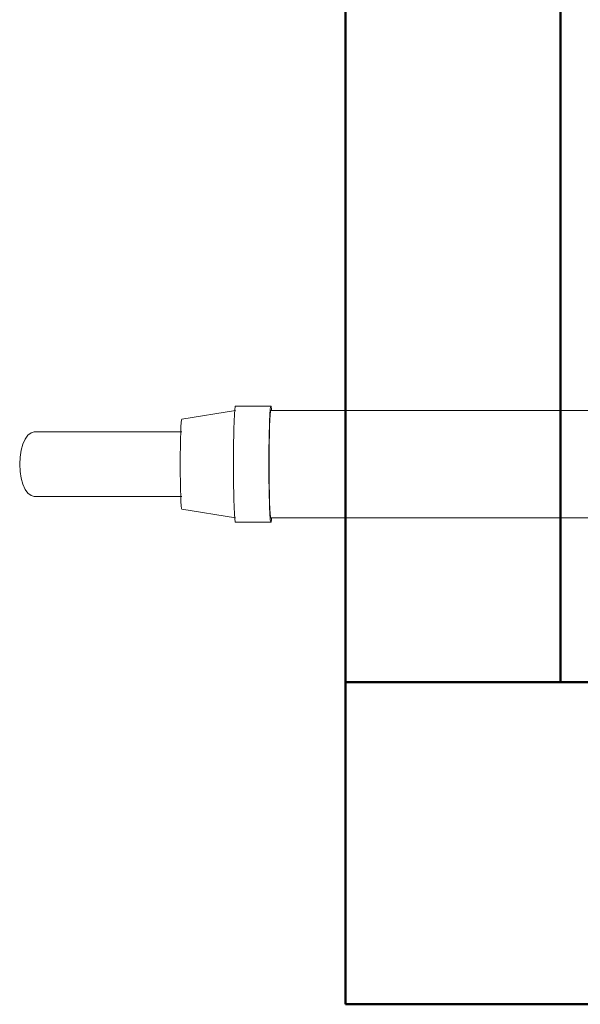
# Model space of a CAD drawing. Header units: millimetres. Extents: x -121 to 87583, y 4737 to 43333.
# Tile 2 of 86: x 40633 to 41155, y 35476 to 36393. Entities that reach past the tile are written whole.
import ezdxf

# ---------------------------------------------------------------- set-up
doc = ezdxf.new("R2010")
doc.units = ezdxf.units.MM
doc.linetypes.add('ADSK_Скрыто', pattern=[300, 150, -150])
for name, color, linetype, lineweight in [('A-COLS-____-MCUT', 52, 'Continuous', 50), ('A-COLS-____-OTLN', 52, 'Continuous', 20), ('A-DETL-____-HDLN', 90, 'ADSK_Скрыто', 9), ('A-WALL-____-MCUT', 113, 'Continuous', 50), ('A-WALL-____-OTLN', 113, 'Continuous', 20), ('M-EQPM-____-OTLN', 50, 'Continuous', 20)]:
    doc.layers.add(name, color=color, linetype=linetype, lineweight=lineweight)

# ---------------------------------------------------------------- blocks, each defined once
blk = doc.blocks.new('Прямая форма - 83 new-608781-В_Этаж 01_Водопровод')
at = {"layer": 'A-COLS-____-MCUT', "color": 253}
for p, q in [((150, 150), (-150, 150)), ((-150, 150), (-150, -150)), ((150, -150), (150, 150)), ((-150, -150), (150, -150))]:
    blk.add_line(p, q, dxfattribs=at)
blk = doc.blocks.new('Прямая форма - CRE - 002-608782-В_Этаж 01_Водопровод')
blk.add_blockref('Прямая форма - 83 new-608781-В_Этаж 01_Водопровод', (0, 0))
blk = doc.blocks.new('Прямая форма - 83 new-609213-В_Этаж 01_Водопровод')
at = {"layer": 'A-WALL-____-MCUT', "color": 253}
for p, q in [((1400, 0), (0, 0)), ((0, 0), (0, -200)), ((0, -200), (1400, -200))]:
    blk.add_line(p, q, dxfattribs=at)
blk = doc.blocks.new('Прямая форма - SW - 008-609214-В_Этаж 01_Водопровод')
blk.add_blockref('Прямая форма - 83 new-609213-В_Этаж 01_Водопровод', (0, 0))
blk = doc.blocks.new('83 new_ifc_RVT-1-В_Этаж 01_Водопровод')
at = {"layer": 'A-COLS-____-OTLN', "color": 9, "lineweight": 20}
blk.add_blockref('Прямая форма - CRE - 002-608782-В_Этаж 01_Водопровод', (21060.28, 35625.83), dxfattribs=at)
at = {"layer": 'A-WALL-____-OTLN', "color": 9, "lineweight": 20, "rotation": 90}
blk.add_blockref('Прямая форма - SW - 008-609214-В_Этаж 01_Водопровод', (20910.28, 35775.83), dxfattribs=at)
blk = doc.blocks.new('daa-oborudovanie-komplektkoaksialnogodymoxoda-sudliniteliami-1 - 60_100-1656877-В_Этаж 01_Водопровод')
at = {"layer": 'A-DETL-____-HDLN', "color": 92, "flags": 128}
blk.add_lwpolyline([(64.77, 50), (61.06, 50), (57.41, 50), (53.82, 50), (51.74, 50)], dxfattribs=at)
at = {"layer": 'A-DETL-____-HDLN', "color": 92}
blk.add_arc((0, 0), 73, 43.36054, 49.50449, dxfattribs=at)
at = {"layer": 'M-EQPM-____-OTLN', "color": 94}
for p, q in [((102, 52.5), (95, 52.5)), ((114.99, 54), (102, 54)), ((136.98, 52.5), (114.99, 52.5)), ((600, 50), (136.98, 50)), ((632.98, 54), (600, 54)), ((682.96, 42), (632.99, 50)), ((820.37, 30), (682.95, 30)), ((682.95, -30), (820.37, -30)), ((632.99, -50), (682.96, -42)), ((95, -52.5), (102, -52.5)), ((102, -54), (114.99, -54)), ((114.99, -52.5), (136.98, -52.5)), ((136.98, -50), (600, -50)), ((600, -54), (632.98, -54))]:
    blk.add_line(p, q, dxfattribs=at)
at = {"layer": 'M-EQPM-____-OTLN', "color": 94, "flags": 128}
for points in [[(51.69, 50), (50.31, 50), (46.88, 50), (43.54, 50), (40.28, 50), (37.12, 50), (34.06, 50), (31.11, 50), (28.26, 50), (25.54, 50), (22.93, 50), (20.44, 50), (18.08, 50), (15.85, 50), (13.76, 50), (11.8, 50), (9.99, 50), (8.32, 50), (6.8, 50), (5.42, 50), (4.2, 50), (3.13, 50), (2.21, 50), (1.46, 50), (0.85, 50), (0.41, 50), (0.13, 50), (0.01, 50), (0, 50)], [(100, 50), (96, 50), (92.01, 50), (88.03, 50), (84.07, 50), (80.13, 50), (76.23, 50), (72.36, 50), (68.54, 50), (64.77, 50)], [(833.91, 0), (833.57, 6.68), (832.56, 13.02), (830.95, 18.7), (828.81, 23.45), (826.24, 27.03), (823.38, 29.25), (820.37, 30)], [(820.37, -30), (823.38, -29.25), (826.24, -27.03), (828.81, -23.45), (830.95, -18.7), (832.56, -13.02), (833.57, -6.68), (833.91, 0)], [(0, -50), (0.08, -50), (0.32, -50), (0.72, -50), (1.28, -50), (1.99, -50), (2.87, -50), (3.89, -50), (5.08, -50), (6.41, -50), (7.89, -50), (9.52, -50), (11.3, -50), (13.22, -50), (15.27, -50), (17.47, -50), (19.79, -50), (22.24, -50), (24.82, -50), (27.52, -50), (30.33, -50), (33.25, -50), (36.28, -50), (39.42, -50), (42.65, -50), (45.97, -50), (49.38, -50), (52.87, -50), (56.43, -50), (60.07, -50), (63.76, -50), (67.52, -50), (71.33, -50), (75.18, -50), (79.08, -50), (83, -50), (86.96, -50), (90.93, -50), (94.92, -50), (98.92, -50), (100, -50)]]:
    blk.add_lwpolyline(points, dxfattribs=at)
at = {"layer": 'M-EQPM-____-OTLN', "color": 94}
for radius, start, end in [(73, 49.54353, 180), (55, 66.44613, 180), (50, 99.37134, 180), (50, 88.02594, 95.98597), (73, 180, 316.63203), (55, 180, 293.64758), (50, 180, 273.12081)]:
    blk.add_arc((0, 0), radius, start, end, dxfattribs=at)
for centre, major_axis, start_param, end_param in [((95, 0), (0, 52.5), 0, 0.298494), ((95, 0), (0, 52.5), 3.141593, 6.283185), ((102, 0), (0, 54), 0, 0.213423), ((102, 0), (0, 54), 3.141593, 6.283185), ((102, 0), (0, 52.5), 3.141593, 6.283185), ((114.99, 0), (0, 54), 3.141593, 6.283185), ((136.98, 0), (0, 52.5), 3.141593, 6.283185), ((600, 0), (0, 54), 0, 0.366743), ((600, 0), (0, 54), 3.141593, 6.283185), ((600, 0), (0, 50), 3.141593, 6.283185), ((632.98, 0), (0, 54), 3.141593, 6.283185), ((682.95, 0), (0, 42), 4.712389, 6.283185), ((682.95, 0), (0, 42), 3.141593, 4.712389), ((95, 0), (0, 52.5), 2.842447, 3.141593), ((102, 0), (0, 54), 2.92817, 3.141593), ((600, 0), (0, 54), 2.774969, 3.141593)]:
    blk.add_ellipse(centre, major_axis=major_axis, ratio=0.034899, start_param=start_param, end_param=end_param, dxfattribs=at)

msp = doc.modelspace()

# ---------------------------------------------------------------- block references
at = {"lineweight": 9}
msp.add_blockref('83 new_ifc_RVT-1-В_Этаж 01_Водопровод', (20026.13, 0), dxfattribs=at)
at = {"layer": 'A-DETL-____-HDLN', "color": 92, "rotation": 180}
msp.add_blockref('daa-oborudovanie-komplektkoaksialnogodymoxoda-sudliniteliami-1 - 60_100-1656877-В_Этаж 01_Водопровод', (41466.9, 35978.84), dxfattribs=at)

doc.saveas('drawing.dxf')
